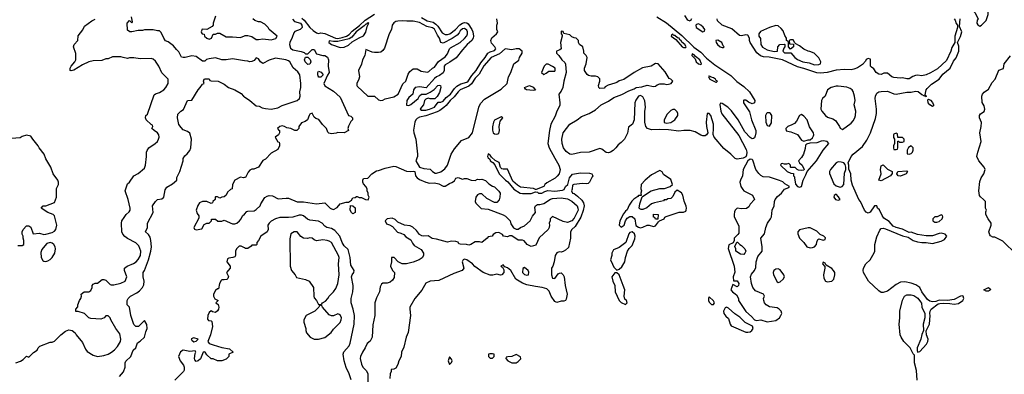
# Model space of a CAD drawing. Header units: inches. Extents: x 2380249 to 2585472, y 382747 to 546448.
# Tile 109 of 256: x 2427906 to 2437078, y 465284 to 468582. Entities that reach past the tile are written whole.
import ezdxf

# ---------------------------------------------------------------- set-up
doc = ezdxf.new("R2010")
doc.units = ezdxf.units.IN
doc.header["$MEASUREMENT"] = 0
doc.layers.add('C4426', color=7, linetype='Continuous')
doc.layers.add('C4436', color=7, linetype='Continuous')

msp = doc.modelspace()

# ---------------------------------------------------------------- linework, layer by layer
at = {"layer": 'C4426', "color": 4}
for points, elevation in [([(2427870, 465391), (2427912.9, 465407.1), (2427938, 465422), (2427970, 465454), (2427990, 465442), (2428033.6, 465486.4), (2428068, 465510), (2428078, 465530), (2428094.6, 465545.4), (2428190, 465582), (2428210, 465582), (2428230, 465592), (2428290, 465652), (2428334.6, 465685.4), (2428363.1, 465696.9), (2428394, 465690), (2428422, 465670), (2428432, 465650), (2428490, 465581), (2428518.4, 465518.4), (2428536.4, 465496.4), (2428590, 465460.7), (2428630, 465450.6), (2428690, 465458), (2428730, 465472.7), (2428761.2, 465490), (2428790, 465510.8), (2428818, 465542), (2428844.2, 465590), (2428848, 465610), (2428840.1, 465660.1), (2428802.7, 465710), (2428755.3, 465790), (2428748.9, 465808.9), (2428730, 465828), (2428710, 465828), (2428692, 465810), (2428662.8, 465797.2), (2428570, 465802), (2428549.2, 465809.2), (2428508.9, 465848.9), (2428450, 465868), (2428430, 465868), (2428428, 465890), (2428447.3, 465912.7), (2428448, 465930), (2428462, 465970), (2428475.3, 465990), (2428482, 466010), (2428478, 466030), (2428506, 466050), (2428549, 466051), (2428570, 466062), (2428582, 466090), (2428582, 466110), (2428590, 466122), (2428609.1, 466130.9), (2428630, 466131.3), (2428674.6, 466165.4), (2428690, 466166), (2428710, 466158.8), (2428750, 466118), (2428756.9, 466116.9), (2428783.1, 466116.9), (2428850, 466131), (2428889.1, 466150.9), (2428904, 466190), (2428884, 466250), (2428884, 466270), (2428908.7, 466290), (2428965.3, 466314.7), (2428990, 466330.4), (2429010, 466350.5), (2429032, 466388), (2429035.8, 466430), (2429017.6, 466477.6), (2428987.1, 466507.1), (2428910, 466546.6), (2428884.8, 466564.8), (2428866.8, 466586.8), (2428857.2, 466610), (2428853.2, 466690), (2428859, 466710), (2428878, 466742), (2428899, 466770), (2428925.6, 466794.4), (2428934, 466810), (2428934, 466830), (2428917.2, 466910), (2428889.1, 466990.9), (2428910, 467054), (2428928.7, 467071.3), (2428969.3, 467130.7), (2429010, 467152), (2429070, 467202), (2429079, 467230), (2429089, 467310), (2429089, 467350), (2429094.6, 467365.4), (2429108, 467390), (2429169.4, 467430.6), (2429189.3, 467450.7), (2429199, 467470), (2429204, 467490), (2429202, 467510), (2429189.1, 467529.1), (2429158, 467550), (2429138, 467570), (2429146, 467590), (2429142, 467602), (2429130, 467606), (2429086, 467650), (2429078, 467670), (2429082, 467690), (2429095.5, 467704.5), (2429158, 467882), (2429170, 467892), (2429210, 467904.7), (2429248, 467930), (2429268, 467950), (2429288, 467990), (2429288, 468030), (2429229.1, 468089.1), (2429202, 468150), (2429170, 468195.3), (2429150, 468215.3), (2429130, 468222), (2429030, 468219), (2428970, 468228), (2428930, 468228), (2428910, 468222), (2428868.9, 468228.9), (2428850, 468238), (2428770, 468238), (2428730, 468218), (2428710, 468218), (2428670, 468202), (2428590, 468198), (2428550, 468189), (2428490, 468162), (2428410, 468112.7), (2428385.6, 468105.6), (2428378, 468110), (2428377.2, 468130), (2428385.2, 468150), (2428421.2, 468190), (2428428.7, 468210), (2428428.4, 468268.4), (2428408.7, 468330), (2428415.3, 468350), (2428448, 468390), (2428450, 468432), (2428493.6, 468486.4), (2428510, 468522), (2428578, 468570), (2428610, 468586)], 56), ([(2430000, 468200.7), (2429890, 468218), (2429830, 468208.7), (2429790, 468208.7), (2429730, 468226), (2429670, 468219), (2429647.9, 468212.1), (2429630, 468195.3), (2429610, 468195.3), (2429550, 468241.2), (2429510, 468245.2), (2429448.9, 468228.9), (2429428.9, 468228.9), (2429414.6, 468234.6), (2429390, 468282), (2429365.6, 468305.6), (2429340.2, 468340.2), (2429290, 468375.3), (2429265.6, 468385.6), (2429248, 468410), (2429223.1, 468463.1), (2429210, 468478), (2429190, 468478), (2429148.4, 468488.4), (2429070, 468488), (2429050, 468482), (2429010, 468482), (2428950, 468468.7), (2428931.1, 468468.9), (2428910, 468486), (2428908, 468550), (2428930, 468574), (2428950, 468554), (2428958, 468562), (2428948.7, 468610)], 52), ([(2429730, 468614), (2429708.7, 468550), (2429708, 468530), (2429700.4, 468519.6), (2429650, 468492), (2429607.3, 468492.7), (2429598, 468470), (2429600.4, 468460.4), (2429606, 468450), (2429626, 468446), (2429628, 468430), (2429648, 468410), (2429670, 468402), (2429692, 468410), (2429710, 468446), (2429730, 468448), (2429750, 468458), (2429770, 468455.3), (2429830, 468424), (2429890, 468423.7), (2429963.5, 468416.5), (2430000, 468431.5)], 48), ([(2428835.3, 465264.7), (2428873.6, 465306.4), (2428889, 465350), (2428888.7, 465391.3), (2428894.6, 465405.4), (2428942, 465450), (2428962, 465510), (2428988.9, 465531.1), (2429003.1, 465576.9), (2429030, 465592), (2429068, 465630), (2429080.4, 465679.6), (2429095.3, 465710), (2429090, 465746), (2429070, 465786), (2429011.6, 465728.4), (2428988.4, 465728.4), (2428970, 465746), (2428942, 465830), (2428928.7, 465908.7), (2428908.7, 465930), (2428906, 465970), (2428918, 465990), (2428938, 466010), (2428998.4, 466041.6), (2429020.9, 466059.1), (2429049.2, 466090), (2429063.2, 466116.8), (2429066, 466150), (2429056, 466190), (2429057.2, 466230), (2429069.5, 466250.5), (2429105.2, 466350), (2429129.2, 466430), (2429132.7, 466470), (2429129, 466530), (2429120.2, 466560.2), (2429104.7, 466584.7), (2429078, 466610), (2429098, 466650), (2429098, 466690), (2429149, 466790), (2429142, 466850), (2429170, 466891.3), (2429188.7, 466910), (2429230, 466916), (2429248.7, 466930), (2429261.2, 466998.8), (2429276.4, 467023.6), (2429330, 467056), (2429368.7, 467090), (2429370, 467114), (2429399, 467170), (2429429, 467270), (2429429.2, 467290), (2429444.8, 467315.2), (2429466.3, 467333.7), (2429490, 467364.7), (2429499, 467390), (2429508, 467470), (2429490, 467526), (2429470, 467542), (2429430, 467558), (2429410, 467578), (2429390, 467608), (2429375.3, 467670), (2429378, 467702), (2429406, 467730), (2429433.6, 467746.4), (2429468, 467830), (2429510, 467834), (2429569.4, 467930.6), (2429588.7, 467950), (2429610, 467982), (2429626, 467990), (2429618, 468010), (2429626, 468030), (2429632.7, 468032.7), (2429671.6, 468031.6), (2429678, 468018), (2429690, 468014), (2429754, 468010), (2429810, 467982), (2429851.1, 467951.1), (2429910, 467931), (2429970, 467896), (2429990.9, 467870.9), (2430000, 467864.8)], 52), ([(2427890, 466482), (2427930, 466482), (2427946, 466490), (2427946, 466530), (2427938, 466550), (2427938, 466570), (2427928.9, 466588.9), (2427928, 466610), (2427938, 466630), (2427970, 466664.7), (2427990, 466664.7), (2428010, 466651.3), (2428032, 466592), (2428090, 466596), (2428130, 466584.7), (2428150, 466586), (2428210, 466602.8), (2428230, 466614.8), (2428242.7, 466630), (2428252.7, 466670), (2428230, 466758), (2428218, 466770), (2428168, 466790), (2428106, 466830), (2428126, 466850), (2428150, 466851.3), (2428230, 466882), (2428249, 466930), (2428249.1, 467010.9), (2428268, 467050), (2428268.7, 467070), (2428262, 467090), (2428219, 467150), (2428195.3, 467210), (2428150, 467288), (2428134, 467330), (2428089, 467390), (2428079, 467410), (2428028, 467470), (2428010, 467498), (2427970, 467508), (2427930, 467495.3), (2427910, 467484), (2427830, 467478)], 64), ([(2430000, 467113), (2429990, 467112), (2429963.1, 467116.9), (2429908.9, 467091.1), (2429888.7, 467050), (2429886, 467010), (2429870, 467002), (2429843.1, 466976.9), (2429828.4, 466951.6), (2429810, 466934), (2429788.4, 466931.6), (2429770, 466922), (2429750, 466934), (2429730, 466934), (2429726, 466930), (2429726, 466910), (2429706, 466890), (2429702, 466878), (2429690, 466874), (2429650, 466892), (2429610, 466891.3), (2429582, 466878), (2429565.6, 466854.4), (2429549, 466810), (2429560.2, 466780.2), (2429576.4, 466756.4), (2429575.3, 466735.3), (2429529.4, 466650.6), (2429535.3, 466635.3), (2429549.1, 466629.1), (2429603.6, 466636.4), (2429623.5, 466676.5), (2429650, 466688.7), (2429670.9, 466689.1), (2429692, 466710), (2429694, 466726), (2429730, 466728), (2429751.1, 466708.9), (2429790, 466708.7), (2429810, 466718), (2429890, 466683.7), (2429910, 466682.7), (2429930, 466689.2), (2429954.8, 466710), (2429970.7, 466730), (2429983, 466757), (2430000, 466774.5)], 48), ([(2430000, 466460.3), (2429970, 466475.3), (2429950, 466475.3), (2429924.7, 466450), (2429918, 466430), (2429916, 466390), (2429910, 466378), (2429890.9, 466369.1), (2429854.4, 466365.6), (2429842.5, 466357.5), (2429837.3, 466330), (2429866.8, 466290), (2429866.8, 466270), (2429832, 466230), (2429850, 466194), (2429845.4, 466174.6), (2429834.8, 466165.2), (2429810, 466161.2), (2429790, 466164), (2429782.5, 466157.5), (2429766.8, 466130), (2429759.6, 466080.4), (2429750, 466078), (2429730, 466062), (2429711, 466030), (2429711.3, 466010), (2429724.7, 465984.7), (2429754, 465970), (2429734, 465950), (2429754.8, 465934.8), (2429760.7, 465910), (2429759.1, 465890), (2429750, 465874), (2429730, 465859), (2429703.7, 465863.7), (2429690, 465875.3), (2429670, 465859), (2429659.1, 465830), (2429656.9, 465796.9), (2429665.4, 465785.4), (2429690, 465782), (2429695.3, 465775.3), (2429702, 465730), (2429682.8, 465650), (2429658, 465590), (2429670, 465572), (2429710, 465558), (2429790, 465534.8), (2429862, 465522), (2429894, 465490), (2429854, 465470), (2429854, 465450), (2429830, 465426), (2429790, 465408), (2429750, 465408), (2429707.3, 465427.3), (2429690, 465428), (2429650, 465466), (2429635.3, 465490), (2429630, 465493.2), (2429614, 465490), (2429590.5, 465429.5), (2429570, 465409), (2429550, 465402), (2429538, 465418), (2429536, 465430), (2429542, 465478), (2429548, 465490), (2429542, 465502), (2429490, 465495.3), (2429430, 465508), (2429405.4, 465494.6), (2429384.7, 465450), (2429402, 465410), (2429431.3, 465370), (2429438, 465350), (2429436.9, 465323.1), (2429432, 465310), (2429352, 465230)], 52)]:
    msp.add_lwpolyline(points, dxfattribs=dict(at, elevation=elevation))
for points, elevation in [([(2428190, 466509), (2428160.7, 466499.3), (2428139.8, 466480.2), (2428113.7, 466446.3), (2428104.5, 466415.5), (2428105.5, 466370), (2428121.6, 466341.6), (2428130, 466334.8), (2428150, 466334), (2428170, 466340.7), (2428190, 466350.8), (2428209.2, 466370), (2428232.7, 466410), (2428241.2, 466450), (2428236, 466470), (2428224, 466490), (2428210, 466504)], 64), ([(2429530, 465624), (2429504.7, 465615.3), (2429510, 465602), (2429530, 465584.7), (2429550, 465592), (2429568, 465610)], 52)]:
    msp.add_lwpolyline(points, close=True, dxfattribs=dict(at, elevation=elevation))
at = {"layer": 'C4436', "color": 4}
for points, elevation in [([(2436790, 468828), (2436752.7, 468827.3), (2436710, 468786), (2436698, 468782), (2436694, 468750), (2436704.7, 468744.7), (2436750, 468682), (2436790, 468662), (2436802, 468650), (2436834, 468590), (2436823.6, 468576.4), (2436822, 468550), (2436830, 468534), (2436850, 468522), (2436866, 468530), (2436910, 468574), (2436928.7, 468630), (2436928.7, 468650), (2436910, 468688), (2436868.7, 468728.7), (2436853.6, 468753.6), (2436813.6, 468793.6)], 48), ([(2431470, 468571.3), (2431430, 468569.5), (2431410, 468564.5), (2431390, 468552.3), (2431377.1, 468530), (2431368.3, 468491.7), (2431348, 468450), (2431303.4, 468316.6), (2431290, 468294), (2431270, 468281.2), (2431250, 468276), (2431210, 468276), (2431190, 468279), (2431130, 468306), (2431121, 468250), (2431098.8, 468210), (2431090.7, 468169.3), (2431062.8, 468110), (2431071, 468050), (2431066.8, 468030), (2431046, 467990), (2431046, 467970), (2431050, 467964.7), (2431150, 467871.3), (2431210, 467871), (2431250, 467838), (2431270, 467831), (2431290, 467834.8), (2431310, 467847.3), (2431390, 467863.8), (2431431, 467889), (2431474.5, 467985.5), (2431504, 468010), (2431523.7, 468076.3), (2431540.9, 468099.1), (2431570, 468124.7), (2431610, 468124.7), (2431644.5, 468104.5), (2431704.7, 468095.3), (2431718.6, 468101.4), (2431750, 468131.3), (2431770, 468142), (2431807.5, 468192.5), (2431870, 468236), (2431890, 468264.7), (2431909.3, 468310.7), (2431918.6, 468321.4), (2432009, 468370), (2432050, 468407.3), (2432070, 468430.8), (2432078.7, 468450), (2432077.4, 468470), (2432070, 468483.7), (2432050, 468499.6), (2432030, 468497.6), (2432010, 468478), (2432000.9, 468459.1), (2431982, 468438), (2431934.2, 468405.8), (2431850, 468364), (2431828, 468370), (2431818, 468410), (2431798.2, 468438.2), (2431770, 468493.3), (2431750, 468507.6), (2431699.5, 468519.5), (2431630, 468557.4), (2431570.7, 468569.3), (2431512.5, 468567.5)], 48), ([(2431154, 468554), (2431142.8, 468550), (2431138.5, 468541.5), (2431130, 468540.9), (2431115.3, 468524.7), (2431041.1, 468470), (2430999, 468421), (2430976.7, 468403.3), (2430870, 468378.8), (2430830, 468378), (2430790, 468386), (2430784.7, 468370), (2430812, 468350), (2430890, 468322), (2430930, 468327.3), (2430970, 468346), (2431002.7, 468377.3), (2431070, 468414.8), (2431110, 468431), (2431130, 468464.7), (2431141.6, 468518.4), (2431157.2, 468550)], 48), ([(2434230, 468542.4), (2434210, 468536.9), (2434205.2, 468530), (2434209, 468509), (2434270, 468469.1), (2434285.6, 468474.4), (2434287.3, 468490), (2434272.2, 468512.2), (2434252.1, 468532.1)], 44), ([(2434950, 468528), (2434890, 468508.7), (2434807.9, 468472.1), (2434791, 468450), (2434791, 468430), (2434805.8, 468405.8), (2434810.3, 468350), (2434826.5, 468326.5), (2434870, 468300.5), (2434932.5, 468287.5), (2434966, 468290), (2434968.7, 468330), (2434988, 468350), (2435030, 468354), (2435034, 468350), (2435034, 468330), (2435023.6, 468316.4), (2435014, 468290), (2435030, 468274), (2435090, 468274), (2435126, 468230), (2435150, 468210.8), (2435202, 468190), (2435261.4, 468181.4), (2435310, 468163), (2435350, 468164.7), (2435366, 468170), (2435368, 468190), (2435350, 468226), (2435306, 468270), (2435267.3, 468287.3), (2435250, 468288), (2435210, 468308), (2435170, 468338), (2435136.4, 468356.4), (2435126, 468366), (2435110, 468395.3), (2435084.7, 468395.3), (2435074, 468390), (2435078, 468358), (2435114, 468354), (2435114, 468330), (2435087.3, 468307.3), (2435066, 468330), (2435066, 468370), (2435062, 468382), (2435048, 468388), (2435048, 468410), (2435033.6, 468433.6), (2435018, 468478), (2435000.4, 468500.4), (2434970, 468526)], 48), ([(2433990, 468446), (2433978, 468442), (2433974, 468430), (2434018.8, 468398.8), (2434078, 468330), (2434090, 468322.8), (2434110, 468324.7), (2434113.2, 468330), (2434102, 468350), (2434074.2, 468374.2), (2434068.7, 468390), (2434056.2, 468396.2), (2434050, 468408.7), (2434033.6, 468413.6), (2434010, 468436), (2433996.4, 468436.4)], 48), ([(2434410, 468391.8), (2434391.3, 468388.7), (2434393.4, 468370), (2434405.7, 468350), (2434430, 468330.7), (2434450, 468324), (2434458, 468322), (2434468, 468330), (2434459, 468339), (2434445.2, 468370)], 44), ([(2432427.5, 468312.5), (2432374.9, 468265.1), (2432299.1, 468230), (2432230, 468151.5), (2432185.5, 468074.5), (2432150, 468037.4), (2432115.8, 467984.2), (2432090, 467962.7), (2432010, 467928.2), (2431989.4, 467910.6), (2431954.2, 467865.8), (2431915.3, 467830), (2431877.5, 467782.5), (2431855.9, 467764.1), (2431821.2, 467738.8), (2431794.3, 467725.7), (2431690, 467688.6), (2431630, 467675.3), (2431610, 467664), (2431596.9, 467650), (2431585.8, 467630), (2431573.7, 467553.7), (2431576.4, 467530), (2431594.9, 467470), (2431613, 467330), (2431610.5, 467309.5), (2431596, 467270), (2431630.9, 467210.9), (2431670, 467198.8), (2431730.5, 467190.5), (2431750.7, 467170.7), (2431776, 467156), (2431790, 467154.8), (2431830, 467167.3), (2431866.5, 467193.5), (2431892.4, 467227.6), (2431924.5, 467330), (2431958, 467382), (2432022, 467458), (2432090, 467487.3), (2432123.7, 467530), (2432182, 467770), (2432198.6, 467801.4), (2432236.4, 467843.6), (2432390, 467934.9), (2432446, 467990), (2432459, 468050), (2432481.2, 468090), (2432509, 468170), (2432554.6, 468205.4), (2432562, 468230), (2432588, 468270), (2432588, 468290), (2432558, 468310), (2432530, 468312.3), (2432490, 468302.7)], 48), ([(2430590, 468165.2), (2430564, 468190), (2430558, 468210), (2430567.3, 468232.7), (2430590, 468234), (2430611.6, 468211.6), (2430618, 468190), (2430610, 468168)], 48), ([(2434170, 468266), (2434166.8, 468250), (2434196.9, 468216.9), (2434206.8, 468190), (2434230, 468171.3), (2434250, 468164.7), (2434258, 468170), (2434242, 468210), (2434200.2, 468240.2), (2434190, 468255.3), (2434178, 468258)], 48), ([(2430710, 468046), (2430690, 468048), (2430688.4, 468051.6), (2430682, 468070), (2430682, 468090), (2430690, 468102), (2430715.3, 468095.3), (2430732, 468070)], 48), ([(2432830, 468168), (2432810, 468168), (2432792, 468150), (2432766, 468090), (2432790, 468072), (2432810, 468084.7), (2432836.4, 468103.6), (2432890, 468102), (2432894, 468110), (2432893.2, 468130), (2432870, 468148)], 48), ([(2434330, 468058), (2434324.7, 468055.3), (2434322, 468050), (2434334, 468030), (2434390, 468002), (2434398, 468002), (2434406, 468010), (2434395.3, 468015.3), (2434388, 468030), (2434370, 468042), (2434346, 468046), (2434346, 468050)], 48), ([(2432690, 467924), (2432626, 467930), (2432616.4, 467936.4), (2432608.7, 467950), (2432654, 467970), (2432690, 467954.8), (2432710, 467928)], 44), ([(2435530, 467965.1), (2435510, 467962.9), (2435464.7, 467950), (2435430.4, 467929.6), (2435408.2, 467871.8), (2435384, 467850), (2435373.4, 467830), (2435368.9, 467750), (2435377.6, 467730), (2435410.6, 467690), (2435430, 467676.4), (2435479.3, 467659.3), (2435504.2, 467644.2), (2435544, 467590), (2435550, 467572), (2435570, 467562), (2435650, 467618.8), (2435670, 467641), (2435686, 467670), (2435691.5, 467690), (2435693.3, 467730), (2435678, 467790), (2435687, 467830), (2435682, 467870), (2435670, 467914), (2435659.3, 467930), (2435642.7, 467942.7), (2435610, 467955.6)], 44), ([(2436410, 467775.3), (2436385.2, 467790), (2436369.3, 467810), (2436364, 467836), (2436370, 467842), (2436390, 467834.8), (2436410, 467811), (2436418.8, 467790), (2436418, 467782)], 44), ([(2433990, 467748), (2433970, 467738), (2433936.9, 467703.1), (2433908, 467652), (2433910, 467626), (2433930, 467620.7), (2433970, 467627.3), (2434010, 467652), (2434038, 467690), (2434038, 467710), (2434030, 467726), (2434007.3, 467747.3)], 48), ([(2432390, 467678), (2432330, 467648.7), (2432318.8, 467630), (2432310, 467586), (2432310, 467554), (2432318, 467530), (2432330, 467521), (2432350, 467516), (2432370, 467524.7), (2432376, 467550), (2432373.2, 467590), (2432379, 467621), (2432383.1, 467636.9), (2432406, 467670)], 48), ([(2434870, 467716), (2434862.8, 467710), (2434854.8, 467690), (2434857.3, 467630), (2434870, 467598), (2434890, 467591), (2434910, 467622), (2434912.7, 467690), (2434899, 467710), (2434890, 467715.1)], 44), ([(2435190, 467699.3), (2435170, 467691.6), (2435141, 467639), (2435122.2, 467617.8), (2435097.3, 467602.7), (2435061, 467590), (2435044, 467570), (2435047.3, 467547.3), (2435090, 467538.8), (2435150, 467514), (2435190, 467462), (2435210, 467452), (2435250, 467464.7), (2435270, 467464.7), (2435290, 467484), (2435299.4, 467500.6), (2435303.6, 467510), (2435301.6, 467530), (2435264.4, 467584.4), (2435241.2, 467650), (2435210, 467686)], 44), ([(2436070, 467526), (2436050, 467518), (2436044.7, 467510), (2436045.4, 467485.4), (2436054, 467470), (2436054, 467430), (2436046, 467410), (2436046.4, 467386.4), (2436050, 467374), (2436070, 467374), (2436082, 467378), (2436086, 467390), (2436087.3, 467452.7), (2436092.7, 467452.7), (2436102, 467442), (2436130, 467442), (2436146, 467450), (2436146, 467470), (2436130, 467486), (2436087.3, 467487.3), (2436082, 467522)], 48), ([(2435390, 467455.1), (2435372.5, 467452.5), (2435330, 467438), (2435265.4, 467434.6), (2435236, 467424), (2435224.7, 467415.3), (2435223.6, 467383.6), (2435207.3, 467330), (2435190, 467299), (2435162, 467270), (2435171.3, 467250), (2435196.3, 467230), (2435214.8, 467190), (2435210, 467182), (2435190, 467179), (2435162, 467182), (2435147.3, 467187.3), (2435130, 467206), (2435090, 467206), (2435086, 467210), (2435086, 467230), (2435070, 467246), (2435050, 467238), (2435030, 467238), (2435010, 467246), (2434998, 467242), (2434994, 467230), (2435054, 467170), (2435090, 467154), (2435112.7, 467152.7), (2435114, 467130), (2435122, 467122), (2435124.7, 467110), (2435131.3, 467051.3), (2435151.1, 467031.1), (2435170, 467026), (2435190, 467031.3), (2435202.7, 467090), (2435230, 467138), (2435241.2, 467170), (2435329.7, 467270), (2435390, 467367.3), (2435442, 467430), (2435428.9, 467448.9)], 44), ([(2436210, 467408), (2436185.4, 467394.6), (2436172, 467370), (2436174, 467334), (2436190, 467332), (2436210, 467338), (2436222, 467350), (2436228.7, 467370), (2436228, 467390)], 48), ([(2434710, 467283.7), (2434690, 467269.2), (2434645.5, 467190), (2434639.3, 467130), (2434619.3, 467090), (2434615.5, 467070), (2434624, 467030), (2434641.4, 467001.4), (2434652, 466990), (2434732, 466950), (2434752, 466910), (2434710, 466866), (2434696.9, 466843.1), (2434674.8, 466825.2), (2434630, 466824), (2434590, 466828.7), (2434571.3, 466810), (2434565.2, 466794.8), (2434560.7, 466770), (2434562.8, 466750), (2434603.6, 466663.6), (2434603.6, 466596.4), (2434596.9, 466583.1), (2434562, 466550), (2434562, 466530), (2434552.7, 466507.3), (2434511.6, 466488.4), (2434506.4, 466453.6), (2434562.8, 466290), (2434566.4, 466233.6), (2434552, 466190), (2434554, 466154), (2434590, 466152), (2434604.7, 466130), (2434602, 466110), (2434590, 466098), (2434550, 466118), (2434531, 466070), (2434546, 466050), (2434583, 466023), (2434600.7, 465990), (2434602, 465970), (2434669, 465869), (2434722, 465822), (2434750, 465790.5), (2434770, 465784.9), (2434810, 465790.6), (2434870, 465770.8), (2434950, 465783), (2434982.7, 465810), (2434996, 465830), (2435006, 465850), (2434998, 465870), (2434980.9, 465890), (2434961.5, 465901.5), (2434890, 465912.6), (2434859.6, 465930), (2434843.6, 465950), (2434836.2, 465970), (2434836, 465990), (2434845.2, 466010), (2434835.3, 466030), (2434760.8, 466060.8), (2434735.1, 466090), (2434722.7, 466130), (2434714, 466190), (2434724, 466216), (2434749.3, 466250.7), (2434762, 466278), (2434766, 466330), (2434780.9, 466379.1), (2434821.2, 466430), (2434820.9, 466470), (2434809.2, 466550), (2434844, 466590), (2434856, 466650), (2434872.7, 466690), (2434901.2, 466730), (2434909.2, 466750), (2434914, 466810), (2434933.2, 466850), (2434936, 466890), (2434942.7, 466910), (2434963.8, 466936.2), (2435002.7, 466970), (2435030, 467004.7), (2435070, 467022), (2435078, 467030), (2435034.6, 467054.6), (2435013.2, 467073.2), (2434985.1, 467085.1), (2434890, 467117), (2434830, 467120.9), (2434810, 467134), (2434790, 467151.6), (2434763.1, 467190), (2434735.2, 467275.2), (2434730, 467280.9)], 44), ([(2435530, 467260.7), (2435510, 467249.6), (2435458.3, 467190), (2435450.3, 467170), (2435450.3, 467150.3), (2435490, 467054.8), (2435510, 467036), (2435550, 467026), (2435568.9, 467031.1), (2435582, 467050), (2435590, 467154), (2435602, 467190), (2435602, 467210), (2435594, 467234), (2435582, 467250), (2435558, 467258)], 44), ([(2435930, 467084), (2435909, 467090), (2435929.2, 467150), (2435926, 467190), (2435930, 467222), (2435950, 467231), (2435990, 467190.8), (2436034, 467170), (2436032.7, 467152.7), (2436018, 467130)], 44), ([(2433870, 467178), (2433790, 467138), (2433732, 467090), (2433694, 467050), (2433691.3, 467010), (2433698, 466990), (2433692, 466970), (2433694, 466946), (2433670, 466946), (2433663.6, 466936.4), (2433626.8, 466913.2), (2433607.1, 466892.9), (2433582, 466858), (2433565.4, 466814.6), (2433550, 466802), (2433530, 466775.3), (2433496, 466710), (2433491.6, 466671.6), (2433510, 466652), (2433535.3, 466670), (2433549, 466711), (2433565.2, 466734.8), (2433590, 466751.3), (2433610, 466751.3), (2433636, 466730), (2433646.8, 466666.8), (2433670, 466651.3), (2433690, 466646.8), (2433710, 466651.3), (2433751.6, 466671.6), (2433770, 466672), (2433810, 466658), (2433830, 466664.7), (2433856.4, 466703.6), (2433867.3, 466712.7), (2433908, 466730), (2433915.3, 466744.7), (2433928, 466752), (2434048.9, 466791.1), (2434090, 466791.3), (2434110, 466802), (2434114, 466810), (2434117.2, 466830), (2434113.6, 466846.4), (2434095.5, 466895.5), (2434082.7, 466950), (2434070, 466973.2), (2434030, 466998), (2434010, 466978), (2433990, 466938), (2433970, 466918), (2433943.6, 466916.4), (2433930, 466906), (2433910, 466906), (2433902, 466898), (2433819.8, 466880.2), (2433790, 466868.7), (2433747.1, 466832.9), (2433710, 466817.2), (2433696.4, 466816.4), (2433682, 466822), (2433678, 466830), (2433682, 466870), (2433706, 466934), (2433716.4, 466943.6), (2433789.4, 466990.6), (2433870, 467011.3), (2433912.7, 467012.7), (2433966, 467030), (2433988, 467050), (2433970, 467095.3), (2433903.1, 467143.1), (2433890, 467166)], 44), ([(2436110, 467126), (2436088.7, 467130), (2436078, 467150), (2436086, 467170), (2436170, 467176), (2436176, 467170), (2436162, 467150)], 44), ([(2435510, 466958), (2435491.6, 466948.4), (2435491, 466930), (2435504.9, 466910), (2435530, 466903), (2435548.7, 466910), (2435534.2, 466934.2)], 44), ([(2431010, 466778), (2430998, 466790), (2430986, 466810), (2430987.3, 466852.7), (2431010, 466852), (2431030.9, 466830.9), (2431030, 466788)], 48), ([(2433830, 466726), (2433822, 466742), (2433810, 466746), (2433810, 466774), (2433854, 466770), (2433850, 466726)], 44), ([(2436490, 466766), (2436451.6, 466748.4), (2436430, 466748), (2436412, 466730), (2436412, 466710), (2436430, 466698), (2436450, 466698), (2436470, 466706), (2436498, 466730), (2436506, 466750), (2436502, 466762)], 48), ([(2435250, 466646), (2435170, 466629), (2435154.8, 466610), (2435153.4, 466590), (2435170.7, 466550), (2435210.4, 466510.4), (2435238, 466470), (2435270, 466459.1), (2435290, 466463), (2435309.5, 466470.5), (2435329, 466490), (2435330, 466514), (2435341.2, 466538.8), (2435350, 466544.7), (2435390, 466531), (2435410, 466538), (2435413.1, 466553.1), (2435397.2, 466570), (2435363.7, 466583.7), (2435330, 466614), (2435270, 466645.2)], 44), ([(2430462, 466610), (2430431.3, 466590), (2430423.5, 466543.5), (2430426, 466290), (2430438, 466250), (2430472, 466210), (2430484.7, 466184.7), (2430570, 466166), (2430602, 466150), (2430642, 466090), (2430644.7, 466010), (2430650, 465994), (2430672, 465970), (2430690, 465934), (2430710, 465934), (2430722, 465938), (2430726, 465950), (2430754.6, 465965.4), (2430778, 465990), (2430788.9, 466011.1), (2430830, 466052), (2430850, 466082), (2430869.2, 466130), (2430882, 466210), (2430877.2, 466310), (2430881.2, 466370), (2430875.1, 466390), (2430810, 466509.3), (2430790, 466522), (2430770, 466529.4), (2430730, 466533.2), (2430670, 466526), (2430650, 466534), (2430630, 466549), (2430610, 466554), (2430588.4, 466548.4), (2430550, 466548.7), (2430525.6, 466565.6), (2430490, 466609)], 56), ([(2433610, 466608), (2433590, 466602), (2433581, 466590), (2433551, 466509), (2433490, 466462), (2433438, 466442), (2433422, 466410), (2433422, 466390), (2433411, 466350), (2433427.1, 466307.1), (2433442, 466282), (2433470, 466252), (2433490, 466262), (2433515.5, 466284.5), (2433544, 466330), (2433548.7, 466370), (2433569.2, 466430.8), (2433584.7, 466455.3), (2433610, 466482), (2433634.8, 466545.2), (2433639, 466570), (2433634, 466590)], 44), ([(2434650, 466398), (2434620.4, 466400.4), (2434578, 466430), (2434578, 466450), (2434568, 466472), (2434587.3, 466512.7), (2434592.7, 466512.7), (2434614, 466490), (2434630, 466482), (2434662, 466450), (2434671.3, 466430), (2434662, 466410)], 44), ([(2432610, 466278), (2432592, 466268), (2432591.3, 466230), (2432610, 466211.3), (2432630, 466204.7), (2432646, 466210), (2432647.3, 466232.7), (2432642, 466250)], 48), ([(2435390, 466326), (2435384.7, 466310), (2435405.4, 466285.4), (2435406.8, 466270), (2435394, 466210), (2435398, 466178), (2435411.1, 466151.1), (2435430, 466144.7), (2435450, 466146), (2435470, 466151.3), (2435488.7, 466170), (2435499.3, 466210), (2435498, 466230), (2435486.6, 466250), (2435470, 466266.6), (2435418, 466298), (2435410, 466318)], 44), ([(2433470, 466228), (2433450, 466228), (2433422, 466190), (2433431, 466150), (2433451, 466110), (2433452, 466050), (2433490, 465972), (2433510, 465952), (2433550, 465934), (2433566, 465950), (2433558, 465970), (2433544, 465984), (2433535.3, 466010), (2433542, 466070), (2433528.7, 466110), (2433490, 466208)], 44), ([(2434970, 466263.6), (2434950, 466261.6), (2434930, 466248.7), (2434923.8, 466230), (2434928, 466210), (2434962.9, 466142.9), (2434970, 466138), (2434990, 466144.4), (2435017, 466170), (2435029.6, 466190), (2435025.1, 466210), (2434990, 466254.5)], 44), ([(2436910, 466058), (2436888, 466070), (2436930, 466090.8), (2436952, 466072), (2436950, 466068.7), (2436930, 466058)], 44), ([(2434330, 466006), (2434322, 465990), (2434322, 465970), (2434330, 465954), (2434350, 465934), (2434370, 465934), (2434378, 465950), (2434370, 465966)], 44), ([(2430710, 465926), (2430698, 465922), (2430692.7, 465907.3), (2430654, 465870), (2430574, 465830), (2430552, 465790), (2430552, 465770), (2430570.9, 465710.9), (2430571.3, 465690), (2430578, 465670), (2430612, 465630), (2430650, 465611), (2430691.1, 465611.1), (2430750, 465626), (2430806.3, 465673.7), (2430830, 465704.7), (2430890, 465766), (2430901.2, 465790), (2430904, 465810), (2430890, 465838), (2430870, 465848), (2430828.4, 465828.4), (2430810, 465828), (2430790, 465838), (2430727.3, 465907.3), (2430722, 465922)], 56), ([(2434490, 465908.7), (2434478, 465902), (2434461, 465870), (2434466, 465850), (2434484.5, 465824.5), (2434510, 465802), (2434524.7, 465750), (2434534.8, 465734.8), (2434670, 465677.1), (2434690, 465674.9), (2434710, 465680.5), (2434725.2, 465690), (2434739.3, 465710), (2434732.1, 465732.1), (2434664.6, 465764.6), (2434615.2, 465815.2), (2434567.7, 465847.7), (2434510, 465899)], 44), ([(2431910, 465446), (2431898, 465410), (2431910, 465374), (2431930, 465394), (2431933.2, 465410), (2431930, 465426)], 44), ([(2432310, 465475.3), (2432284.7, 465475.3), (2432274, 465470), (2432274, 465450), (2432290, 465434), (2432310, 465434), (2432326, 465450), (2432326, 465470)], 44), ([(2432530, 465468), (2432491.6, 465448.4), (2432452.7, 465447.3), (2432438, 465442), (2432434, 465430), (2432454, 465410), (2432490, 465392), (2432530, 465392), (2432550, 465404.7), (2432572.9, 465427.1), (2432570, 465446)], 44)]:
    msp.add_lwpolyline(points, close=True, dxfattribs=dict(at, elevation=elevation))
for points, elevation in [([(2430000, 468431.5), (2430006, 468434), (2430030, 468434.5), (2430070, 468424.5), (2430110, 468399.3), (2430130, 468398), (2430170, 468403.7), (2430250, 468393.2), (2430293, 468407), (2430304.7, 468430), (2430231.3, 468490), (2430221, 468510), (2430190, 468540.7), (2430150, 468561), (2430130, 468561), (2430095.3, 468575.3), (2430078, 468590)], 48), ([(2430447.9, 468587.9), (2430464.7, 468564.7), (2430521.2, 468550), (2430534.5, 468530), (2430539, 468510), (2430518, 468490), (2430469.2, 468470.8), (2430460.2, 468459.8), (2430444.7, 468415.3), (2430422, 468370), (2430419, 468350), (2430430, 468318), (2430450, 468301.2), (2430527.3, 468287.3), (2430556.4, 468276.4), (2430570, 468266), (2430590, 468266), (2430630, 468306), (2430650, 468306), (2430670, 468266), (2430729, 468249), (2430750, 468248.7), (2430772.9, 468232.9), (2430784, 468210), (2430781.2, 468150), (2430788.9, 468091.1), (2430773.2, 468066.8), (2430738, 467990), (2430750, 467968), (2430830, 467917.2), (2430890, 467861.2), (2430968, 467690), (2430990, 467686), (2431006, 467670), (2431006, 467650), (2430990, 467634), (2430969.3, 467590.7), (2430964, 467570), (2430968, 467550), (2430930, 467531.3), (2430870, 467532), (2430854.6, 467525.4), (2430810, 467521), (2430786.4, 467526.4), (2430776.9, 467536.9), (2430764.7, 467570), (2430726.8, 467606.8), (2430692.7, 467652.7), (2430663.6, 467663.6), (2430650, 467674), (2430630, 467714), (2430610, 467702), (2430602, 467690), (2430588, 467650), (2430564.7, 467635.3), (2430530, 467622), (2430508, 467590), (2430506, 467570), (2430487.3, 467552.7), (2430470, 467552), (2430431, 467571), (2430395.3, 467575.3), (2430372, 467590), (2430350, 467596), (2430328, 467590), (2430308.7, 467570), (2430316.4, 467556.4), (2430326, 467550), (2430326, 467530), (2430318, 467510), (2430286, 467490), (2430310, 467446), (2430322, 467442), (2430326, 467430), (2430326, 467410), (2430310, 467374), (2430250, 467342), (2430194.6, 467285.4), (2430170, 467272), (2430130, 467212), (2430087.3, 467192.7), (2430070, 467192), (2430050, 467182), (2430034.6, 467165.4), (2430010, 467114), (2430000, 467113)], 48), ([(2430535.4, 468595.4), (2430556.3, 468576.3), (2430609.8, 468509.8), (2430640, 468480), (2430670, 468458.7), (2430690, 468455.1), (2430710, 468458.7), (2430750, 468452.3), (2430849.3, 468409.3), (2430870, 468407.5), (2430910, 468415.3), (2430950.1, 468429.9), (2430974.4, 468445.6), (2431004.8, 468475.2), (2431072.8, 468527.2), (2431123.3, 468576.7), (2431210, 468634.5)], 44), ([(2433839.6, 468610), (2433930, 468554), (2434074.9, 468434.9), (2434185.5, 468325.5), (2434250, 468279), (2434304, 468224), (2434381.3, 468161.3), (2434530, 468062), (2434585.8, 468005.8), (2434650, 467961.2), (2434704.6, 467910), (2434752.8, 467830), (2434752, 467808), (2434730, 467800.5), (2434694.4, 467814.4), (2434670, 467832.4), (2434650, 467834.8), (2434647.3, 467830), (2434649.6, 467810), (2434659.5, 467790), (2434703.9, 467723.9), (2434722.3, 467650), (2434762, 467550), (2434763.1, 467530), (2434757.4, 467502.6), (2434750, 467482.8), (2434742, 467478), (2434730, 467473.4), (2434710, 467487.7), (2434659.9, 467539.9), (2434599.5, 467650), (2434535.3, 467735.3), (2434503.8, 467770), (2434450, 467804), (2434435.3, 467804.7), (2434427.2, 467792.8), (2434436.3, 467730), (2434446.2, 467706.2), (2434604.2, 467504.2), (2434674.5, 467374.5), (2434680.7, 467350), (2434677.6, 467322.4), (2434670, 467306), (2434645.4, 467294.6), (2434590, 467284), (2434570, 467291), (2434530.8, 467330), (2434463.9, 467383.9), (2434374, 467490), (2434366.4, 467513.6), (2434370.4, 467570), (2434368, 467610), (2434344, 467690), (2434330, 467710.6), (2434309.4, 467710.6), (2434299.5, 467630), (2434302.9, 467590), (2434317.2, 467530), (2434305.2, 467510), (2434290, 467503.1), (2434270, 467501.1), (2434250, 467507), (2434199.3, 467539.3), (2434152, 467552), (2434092, 467552), (2434045.8, 467545.8), (2433950, 467558.5), (2433870, 467562.3), (2433790, 467558.9), (2433754, 467570), (2433737.6, 467590), (2433730.4, 467630), (2433730.3, 467729.7), (2433734.9, 467770), (2433727.9, 467827.9), (2433710, 467866), (2433690, 467876), (2433670, 467871.3), (2433645.1, 467834.9), (2433636, 467810), (2433628.7, 467650), (2433614, 467610), (2433578, 467582), (2433568, 467528), (2433539.5, 467470), (2433510, 467439.1), (2433481.7, 467418.3), (2433460.7, 467390), (2433434.3, 467365.7), (2433408.7, 467350), (2433390, 467344.9), (2433370, 467346.7), (2433330, 467378.8), (2433310, 467384), (2433210, 467350.7), (2433130, 467348), (2433050, 467328), (2433030, 467330.6), (2432995.1, 467355.1), (2432970.5, 467390), (2432958.4, 467430), (2432954.9, 467470), (2432968.9, 467531.1), (2433030.3, 467609.7), (2433098.8, 467650), (2433139.5, 467680.5), (2433210, 467709.6), (2433270, 467742.9), (2433322.8, 467790), (2433390, 467822.9), (2433442, 467858), (2433514.6, 467885.4), (2433579.9, 467920.1), (2433630, 467939.3), (2433650, 467952.7), (2433702.8, 467957.2), (2433750, 467974), (2433810, 467961.2), (2433830, 467965.2), (2433844, 467976), (2433870, 467986), (2433910, 467986), (2433930, 467979.3), (2433950, 467981.2), (2433976, 467990), (2433990.8, 468010), (2433972, 468030), (2433955.3, 468035.3), (2433917.7, 468097.7), (2433854.8, 468170), (2433830, 468174), (2433789.3, 468150.7), (2433707.2, 468132.8), (2433629.5, 468090.5), (2433534.5, 468025.5), (2433490, 468014), (2433470, 467998.8), (2433450, 467990.8), (2433386.3, 467973.7), (2433360.9, 467959.1), (2433350, 467944.7), (2433310, 467942), (2433302, 467950), (2433298, 467970), (2433311.1, 468008.9), (2433310, 468032), (2433290.9, 468050.9), (2433270, 468058), (2433230, 468058), (2433203.6, 468063.6), (2433191.6, 468071.6), (2433166, 468110), (2433166, 468130), (2433182.8, 468170), (2433191, 468231), (2433182, 468250), (2433162, 468270), (2433162, 468290), (2433152, 468330), (2433122, 468350), (2433112, 468370), (2433112, 468390), (2433090.9, 468410.9), (2433072, 468412), (2433050, 468422), (2433030, 468442), (2432974, 468454), (2432970, 468472), (2432950, 468474), (2432948.7, 468450), (2432958, 468438), (2432958, 468430), (2432942.7, 468370), (2432948.7, 468311.3), (2432939, 468301), (2432906, 468290), (2432906, 468270), (2432928.4, 468248.4), (2432955.3, 468210), (2432983.2, 468183.2), (2432989.4, 468169.4), (2432995.1, 468090), (2432975.6, 468010), (2432967, 467950), (2432950, 467918), (2432928, 467890), (2432938.4, 467810), (2432936.3, 467783.7), (2432909.7, 467730.3), (2432895.4, 467684.6), (2432854, 467610), (2432840.7, 467550), (2432825.6, 467430), (2432838.4, 467390), (2432890, 467292.7), (2432929.6, 467230), (2432942, 467190), (2432932, 467150), (2432914, 467126), (2432892.7, 467107.3), (2432815.1, 467064.9), (2432798, 467050), (2432788.4, 467031.6), (2432716.4, 467003.6), (2432710, 467002), (2432690.9, 467010.9), (2432570, 467024.7), (2432542, 467042), (2432500.5, 467080.5), (2432451.1, 467191.1), (2432410, 467191), (2432396, 467196), (2432386, 467206), (2432373.4, 467253.4), (2432334, 467274), (2432302, 467302), (2432290, 467322), (2432270, 467334), (2432265.2, 467310), (2432270, 467298), (2432284.7, 467284.7), (2432290, 467269), (2432314, 467254), (2432333.6, 467233.6), (2432374, 467150), (2432430, 467089), (2432453.2, 467073.2), (2432510, 467005.2), (2432568, 466970), (2432590, 466964.5), (2432670, 466966.6), (2432710, 466982), (2432730, 466978), (2432738, 466970), (2432770, 466967.6), (2432796.8, 466983.2), (2432826.4, 466993.6), (2432890, 466986.3), (2432962.8, 466997.2), (2432976.4, 467003.6), (2432991, 467030), (2433012, 467050), (2433027.7, 467110), (2433055.2, 467144.8), (2433130, 467156.9), (2433214.5, 467154.5), (2433235.3, 467150), (2433244, 467130), (2433240.2, 467119.8), (2433214, 467070), (2433200.2, 467059.8), (2433185.6, 467054.4), (2433150, 467057.3), (2433069.3, 467050.7), (2433056.4, 467043.6), (2433052.9, 467007.1), (2433046, 466990), (2433055.3, 466970), (2433070, 466964.5), (2433101.5, 466941.5), (2433142.6, 466902.6), (2433159, 466879), (2433162.7, 466850), (2433153.6, 466806.4), (2433134.4, 466745.6), (2433079.9, 466660.1), (2433049.7, 466630), (2433038.3, 466610), (2433038, 466550), (2433017, 466463), (2432990, 466437.1), (2432970, 466427.3), (2432950, 466421), (2432930, 466422), (2432910, 466414), (2432895.3, 466390), (2432886, 466330), (2432873.2, 466290), (2432859, 466270), (2432861.2, 466210), (2432870, 466178), (2432890, 466175.3), (2432922.5, 466217.5), (2432934.4, 466225.6), (2432950, 466229.2), (2432970, 466209), (2432976.9, 466190), (2432988, 466110), (2433005.4, 466030), (2432997.7, 465982.3), (2432990, 465970.8), (2432975.5, 465964.5), (2432950, 465964), (2432910, 465950.7), (2432890, 465960.7), (2432855.5, 466010), (2432837.1, 466057.1), (2432818, 466078), (2432772.7, 466092.7), (2432710, 466099.5), (2432630, 466115.6), (2432591.2, 466131.2), (2432529.1, 466169.1), (2432482, 466250), (2432450, 466274.8), (2432424.7, 466284.7), (2432410, 466302), (2432388.7, 466290), (2432402, 466282), (2432416.5, 466256.5), (2432416.2, 466230), (2432397.2, 466210), (2432386, 466206), (2432350, 466214.8), (2432314, 466206), (2432290, 466206.4), (2432224.7, 466230), (2432145.8, 466285.8), (2432124.7, 466310), (2432071.3, 466350), (2432050, 466353.4), (2432038, 466350), (2432029.3, 466330.7), (2432042.7, 466270), (2432029, 466250), (2431950, 466222), (2431810, 466157.6), (2431730, 466150.4), (2431689.6, 466130.4), (2431652.3, 466067.7), (2431586.3, 465990), (2431541.2, 465910), (2431539.3, 465890), (2431546, 465830), (2431526.3, 465673.7), (2431506, 465630), (2431483.1, 465536.9), (2431462, 465490), (2431459, 465450), (2431439, 465410), (2431430, 465374), (2431410, 465342), (2431390, 465332), (2431368, 465330), (2431368, 465310), (2431358, 465290), (2431354.6, 465245.4)], 44), ([(2431650, 468603.1), (2431702.7, 468570), (2431758.2, 468558.2), (2431781.7, 468541.7), (2431800.8, 468520.8), (2431841.3, 468461.3), (2431870, 468444), (2431890, 468443.1), (2431912.4, 468450), (2431966, 468490), (2432005.1, 468534.9), (2432030, 468551.1), (2432050, 468556), (2432070, 468552.8), (2432083.3, 468543.3), (2432117.4, 468490), (2432127.1, 468470), (2432133.6, 468430), (2432129.6, 468410), (2432118, 468390), (2432073.3, 468350), (2432030, 468301.6), (2431973.1, 468226.9), (2431914.3, 468185.7), (2431870, 468163), (2431860.5, 468150), (2431861.6, 468110), (2431851.5, 468088.5), (2431817.1, 468062.9), (2431790, 468051.8), (2431770, 468036.4), (2431693.2, 467946.8), (2431630, 467958.8), (2431589.3, 467950.7), (2431574, 467930), (2431568.7, 467890), (2431530, 467858), (2431513.2, 467830), (2431510, 467786), (2431530, 467784), (2431550, 467793.2), (2431618, 467850), (2431630, 467875.3), (2431650, 467888), (2431691.6, 467888.4), (2431730, 467908), (2431766.4, 467933.6), (2431802, 467970), (2431814.6, 467974.6), (2431826, 467970), (2431828, 467950), (2431816.5, 467903.5), (2431793.6, 467866.4), (2431774.6, 467845.4), (2431730, 467844.7), (2431710, 467852), (2431690, 467842), (2431678, 467830), (2431668.7, 467790), (2431648, 467770), (2431638, 467750), (2431650, 467742), (2431690, 467740.9), (2431724.7, 467750), (2431770.8, 467770), (2431805.4, 467814.6), (2431830, 467814), (2431850, 467824.5), (2431880.2, 467859.8), (2431918.4, 467890), (2431956.5, 467943.5), (2431976.9, 467963.1), (2432015.2, 467984.8), (2432070, 468001.3), (2432084.9, 468010), (2432118, 468062), (2432158.7, 468110), (2432200.7, 468179.3), (2432241.7, 468230), (2432268.2, 468271.8), (2432290, 468284.4), (2432330, 468297), (2432340.4, 468310), (2432332, 468330), (2432302.4, 468362.4), (2432293.7, 468390), (2432305.2, 468414.8), (2432347.3, 468450), (2432360.7, 468470), (2432350.4, 468490.4), (2432351.7, 468530), (2432357.3, 468550), (2432350.2, 468590)], 44), ([(2434164.2, 468590), (2434150.7, 468569.3), (2434130, 468577.6), (2434101.6, 468621.6)], 44), ([(2436609.5, 468590), (2436618.9, 468578.9), (2436630, 468548), (2436642, 468530), (2436642, 468510), (2436615.3, 468430), (2436618, 468370), (2436590, 468322), (2436580.9, 468290), (2436538.4, 468201.6), (2436455.1, 468124.9), (2436391.6, 468088.4), (2436350, 468070.5), (2436310, 468060.5), (2436270, 468065.5), (2436250, 468061.6), (2436226.2, 468053.8), (2436190, 468033.4), (2436170, 468033.4), (2436130, 468040.7), (2436110, 468037.3), (2436050, 468044.9), (2436030, 468051), (2435990, 468084.7), (2435956.4, 468083.6), (2435930, 468071.3), (2435910, 468076), (2435884.7, 468090), (2435863.6, 468123.6), (2435839.6, 468139.6), (2435832, 468150), (2435830, 468214), (2435810, 468222), (2435790, 468211.3), (2435784, 468196), (2435756, 468164), (2435710, 468134.8), (2435677.5, 468122.5), (2435650, 468116.3), (2435590, 468118), (2435510, 468112.4), (2435428.5, 468091.5), (2435365.7, 468085.7), (2435330, 468088.7), (2435210, 468128.8), (2435150, 468143.6), (2435010.8, 468210), (2434887.9, 468232.1), (2434835.9, 468235.9), (2434806.4, 468246.4), (2434774, 468274), (2434710.3, 468370.3), (2434703.1, 468390), (2434703.7, 468410), (2434690, 468437.1), (2434670, 468442.4), (2434630, 468433), (2434610, 468436.3), (2434538.5, 468498.5), (2434450, 468531.8), (2434406.7, 468570), (2434402.6, 468590)], 44), ([(2436266.3, 465230), (2436259.3, 465319.3), (2436241.3, 465390), (2436242, 465462), (2436230, 465476), (2436201.6, 465530), (2436141.1, 465590), (2436115.8, 465630), (2436108.8, 465650), (2436099, 465750), (2436104.4, 465810), (2436103.2, 465870), (2436130, 465974), (2436149, 466011), (2436170, 466023.6), (2436210, 466024.7), (2436236.3, 466016.3), (2436271, 465991), (2436298.5, 465958.5), (2436305.1, 465945.1), (2436310, 465909), (2436338, 465850), (2436336, 465810), (2436322, 465750), (2436324, 465690), (2436310, 465654), (2436300.9, 465610), (2436266, 465530), (2436265.2, 465505.2), (2436270, 465488.7), (2436290, 465495.3), (2436354.2, 465565.8), (2436364.9, 465590), (2436367.3, 465610), (2436354, 465650), (2436350.9, 465689.1), (2436382, 465750), (2436387.3, 465830), (2436384, 465850), (2436387.3, 465870), (2436397.3, 465890), (2436461.6, 465938.4), (2436477.5, 465942.5), (2436510, 465946.6), (2436570, 465943.7), (2436610, 465935.1), (2436650, 465942), (2436690.3, 465969.7), (2436702, 465990), (2436696, 466010), (2436690, 466014), (2436670, 466010.4), (2436610, 465979.1), (2436549.6, 465970.4), (2436470, 465972.7), (2436438.9, 465961.1), (2436410, 465957.1), (2436384.2, 465964.2), (2436361.1, 465981.1), (2436310.4, 466050), (2436290.4, 466090.4), (2436254.7, 466114.7), (2436210, 466133), (2436150, 466145.5), (2436110, 466141.6), (2436070, 466120.5), (2435990, 466057.3), (2435950, 466044), (2435930, 466045.5), (2435910, 466059.1), (2435813, 466150), (2435767.4, 466230), (2435763.7, 466250), (2435767.2, 466270), (2435787.4, 466310), (2435828.8, 466350), (2435866.9, 466413.1), (2435873.1, 466430), (2435872.9, 466490), (2435890, 466562), (2435916.7, 466623.3), (2435930, 466641.2), (2435950, 466642.7), (2435970, 466638), (2436130, 466572.3), (2436180.7, 466560.7), (2436230, 466529.6), (2436270, 466515.1), (2436309.5, 466509.5), (2436349.4, 466509.4), (2436410, 466501.2), (2436490, 466520.9), (2436521.4, 466538.6), (2436542, 466570), (2436526, 466586), (2436490, 466596.3), (2436470, 466593), (2436410, 466570.5), (2436350, 466570.5), (2436270, 466585.5), (2436210, 466604.9), (2436190, 466604), (2436130, 466634.9), (2436070, 466650.4), (2436042.9, 466662.9), (2436005.2, 466705.2), (2435956.8, 466736.8), (2435939.8, 466759.8), (2435913.7, 466813.7), (2435898, 466830), (2435890, 466852), (2435868.9, 466851.1), (2435829.3, 466790.7), (2435810, 466782.8), (2435790, 466791), (2435774.8, 466810), (2435738.8, 466890), (2435724, 466910), (2435663, 467043), (2435650.7, 467090), (2435647.5, 467147.5), (2435630.9, 467190.9), (2435630.6, 467230.6), (2435624.7, 467250), (2435652.2, 467310), (2435668.4, 467331.6), (2435756.9, 467403.1), (2435798.6, 467461.4), (2435831.7, 467528.3), (2435876.7, 467663.3), (2435887.6, 467710), (2435887.7, 467750), (2435874.7, 467850), (2435876.5, 467870), (2435890, 467897.4), (2435909.3, 467910.7), (2435930, 467915.3), (2435990, 467916.4), (2436050, 467891.5), (2436070.3, 467889.7), (2436170, 467909.3), (2436209.4, 467909.4), (2436250, 467918), (2436274, 467914), (2436310, 467885.2), (2436330, 467875.3), (2436338, 467878), (2436348.9, 467868.9), (2436350, 467866), (2436350, 467874), (2436342, 467882), (2436350.6, 467929.4), (2436358.5, 467941.5), (2436398.8, 467981.2), (2436470, 468029.4), (2436505.5, 468074.5), (2436573.4, 468130), (2436604.9, 468195.1), (2436630, 468228.7), (2436654, 468290), (2436654.4, 468334.4), (2436642, 468370), (2436670, 468426), (2436682, 468470), (2436659.6, 468519.6), (2436666, 468590)], 44), ([(2430000, 467864.8), (2430050, 467831.3), (2430110, 467781), (2430136.9, 467776.9), (2430163.5, 467763.5), (2430194.8, 467754.8), (2430249.1, 467750.9), (2430310, 467761), (2430350, 467784.7), (2430490, 467831.3), (2430514, 467850), (2430519, 467870), (2430517.2, 467910), (2430525.2, 467950), (2430526, 467990), (2430516, 468070), (2430498, 468098), (2430454.8, 468134.8), (2430422, 468190), (2430410, 468199), (2430386, 468210), (2430290, 468224), (2430230, 468206), (2430170, 468176), (2430150, 468188.7), (2430130, 468218), (2430110, 468228), (2430090, 468204), (2430070, 468193.2), (2430050, 468189.2), (2430030, 468196), (2430000, 468200.7)], 52), ([(2437190, 466398), (2437063.5, 466523.5), (2436990, 466558), (2436970, 466561), (2436950, 466571.3), (2436942.5, 466582.5), (2436934.8, 466610), (2436956, 466670), (2436956, 466690), (2436926, 466730), (2436906.8, 466770), (2436906, 466794), (2436912, 466810), (2436902, 466830), (2436901, 466890), (2436884.7, 466910), (2436854.4, 466934.4), (2436847.1, 466947.1), (2436840.7, 466990), (2436850, 467078), (2436862, 467110), (2436887.3, 467150), (2436898.8, 467190), (2436891.3, 467210), (2436839.1, 467270), (2436823, 467310), (2436830.5, 467350), (2436860.7, 467450), (2436851, 467530), (2436863, 467590), (2436864.5, 467624.5), (2436846, 467670), (2436846, 467690), (2436854.8, 467705.2), (2436890.7, 467729.3), (2436896, 467750), (2436890, 467782), (2436870.7, 467810.7), (2436866.8, 467870), (2436874.8, 467890), (2436890, 467909), (2436930, 467937.2), (2436963.1, 467996.9), (2436993.4, 468030), (2437027.5, 468112.5), (2437070.9, 468129.1), (2437076.3, 468170), (2437135.6, 468244.4)], 48), ([(2430000, 466774.5), (2430022.4, 466797.6), (2430030, 466802.7), (2430090, 466805.2), (2430110, 466817.2), (2430146.8, 466850), (2430154, 466870), (2430190.6, 466929.4), (2430210, 466941.2), (2430230, 466946), (2430262.7, 466942.7), (2430315.1, 466915.1), (2430390, 466922.7), (2430410, 466920.9), (2430490.5, 466889.5), (2430550, 466889.3), (2430670, 466869), (2430750, 466878), (2430798, 466830), (2430810, 466822), (2430830, 466818), (2430863.6, 466836.4), (2430890, 466868), (2430946, 466886), (2430970, 466886), (2430996.9, 466903.1), (2431010, 466926), (2431031.6, 466928.4), (2431043.6, 466936.4), (2431050, 466938), (2431070, 466928), (2431090, 466928), (2431128.9, 466908.9), (2431152, 466908), (2431162, 466930), (2431152, 466950), (2431152, 466970), (2431142, 466990), (2431142, 467010), (2431131.6, 467031.6), (2431110, 467054), (2431102, 467070), (2431102, 467090), (2431110, 467106), (2431150, 467108), (2431186, 467150), (2431230, 467176), (2431250, 467179), (2431310, 467202), (2431390, 467221.2), (2431410, 467217.2), (2431510, 467174), (2431551, 467169), (2431574.6, 467174.6), (2431586, 467170), (2431594, 467130), (2431609, 467110), (2431630, 467096), (2431688.7, 467070), (2431722.5, 467062.5), (2431770, 467064.5), (2431810, 467054.5), (2431850, 467035.1), (2431870, 467032.7), (2431910, 467059.3), (2431933, 467067), (2431955.9, 467084.1), (2431970, 467108), (2431990, 467115.3), (2432030, 467098), (2432050, 467106), (2432070, 467106), (2432111.6, 467088.4), (2432150, 467088), (2432170, 467098), (2432190, 467095.3), (2432210, 467099), (2432246.3, 467086.3), (2432276, 467056), (2432310, 467034), (2432330, 467028.7), (2432370, 466988.7), (2432381.2, 466970), (2432379, 466930), (2432372.9, 466907.1), (2432350, 466882), (2432330, 466882), (2432258, 466918), (2432210, 466962), (2432190, 466962), (2432170, 466954), (2432155.3, 466930), (2432148.7, 466890), (2432154.6, 466874.6), (2432205.2, 466825.2), (2432270, 466821.2), (2432410, 466768.7), (2432430, 466755.3), (2432475.3, 466710), (2432482, 466682), (2432505.6, 466645.6), (2432530, 466635.3), (2432550, 466635.3), (2432571, 466649), (2432610, 466664), (2432662, 466710), (2432684, 466756), (2432711.3, 466790), (2432706, 466834), (2432712, 466850), (2432730, 466862), (2432750, 466862), (2432790, 466873.2), (2432850, 466912.3), (2432870, 466918.4), (2432950, 466926.6), (2433010, 466914.7), (2433050, 466895.1), (2433099.3, 466850), (2433106.6, 466830), (2433107, 466810), (2433070, 466736), (2433048, 466710), (2433010, 466697.3), (2432970, 466704), (2432870, 466752), (2432866, 466750), (2432848, 466730), (2432848, 466710), (2432838, 466690), (2432842, 466670), (2432839, 466650), (2432830, 466632), (2432746.3, 466553.7), (2432715.1, 466484.9), (2432670, 466472), (2432634, 466490), (2432606, 466526), (2432588.9, 466531.1), (2432550, 466532), (2432490, 466572), (2432468, 466572), (2432450, 466562), (2432430, 466564.7), (2432414, 466570), (2432403.6, 466583.6), (2432370, 466602), (2432340.4, 466599.6), (2432316.4, 466583.6), (2432306, 466570), (2432270, 466562), (2432262, 466550), (2432210, 466511.3), (2432190, 466516), (2432150, 466516), (2432110, 466491.3), (2432090, 466486), (2432067.3, 466492.7), (2432010, 466494), (2431998, 466498), (2431991.6, 466511.6), (2431970, 466518), (2431930, 466521), (2431890, 466512), (2431790, 466542), (2431748.2, 466548.2), (2431710, 466570.8), (2431670, 466567.3), (2431650.9, 466570.9), (2431630, 466584.7), (2431601.4, 466621.4), (2431568, 466652), (2431544.5, 466664.5), (2431490, 466671), (2431430, 466698.8), (2431402.5, 466722.5), (2431375.9, 466735.9), (2431330, 466730.7), (2431310, 466711.3), (2431322, 466682), (2431350, 466675.3), (2431378, 466658), (2431424.7, 466604.7), (2431457.2, 466597.2), (2431483.1, 466583.1), (2431502.7, 466562.7), (2431550, 466535.3), (2431564.1, 466504.1), (2431582, 466482), (2431644.7, 466444.7), (2431668.7, 466410), (2431668.7, 466390), (2431654, 466366), (2431628, 466350), (2431570, 466326), (2431510, 466311.3), (2431470, 466312), (2431431.6, 466331.6), (2431394, 466370), (2431368.7, 466371.3), (2431368.7, 466330), (2431359, 466290), (2431378, 466250), (2431398, 466230), (2431394.6, 466185.4), (2431380.4, 466159.6), (2431358, 466142), (2431330, 466131.3), (2431290, 466132), (2431276.4, 466123.6), (2431263.1, 466096.9), (2431258, 466050), (2431230, 465994), (2431215.3, 465950), (2431215.3, 465830), (2431194.6, 465745.4), (2431188.7, 465630), (2431170, 465592), (2431144, 465570), (2431125.2, 465530), (2431099.3, 465490), (2431081.2, 465450), (2431079.3, 465430), (2431090, 465378), (2431104, 465350), (2431135.5, 465315.5), (2431149.2, 465289.2), (2431151.7, 465028.3)], 48), ([(2430993.6, 465233.6), (2430974, 465290), (2430946.3, 465346.3), (2430929.3, 465409.3), (2430919, 465470), (2430926.3, 465493.7), (2430974, 465550), (2430985.6, 465574.4), (2431021.2, 465750), (2431025.2, 465830), (2431013.2, 465890), (2430994, 465950), (2430994, 465990), (2431009.2, 466050), (2431013.2, 466090), (2431013.2, 466110), (2430997.2, 466190), (2431004, 466210), (2431019, 466230), (2431022, 466250), (2430990, 466298), (2430986, 466370), (2430965.2, 466445.2), (2430930, 466479), (2430910, 466509), (2430887.3, 466567.3), (2430841.5, 466621.5), (2430810, 466639), (2430768, 466650), (2430750, 466662), (2430724, 466690), (2430690, 466709.4), (2430610, 466718), (2430587.5, 466727.5), (2430550, 466759.3), (2430530, 466764.5), (2430510, 466763.7), (2430450, 466746.6), (2430410, 466741.2), (2430330, 466742), (2430290, 466728.7), (2430250, 466708.7), (2430231.3, 466690), (2430218, 466670), (2430222, 466630), (2430211.3, 466610), (2430151.6, 466568.4), (2430131.6, 466528.4), (2430114, 466510), (2430114, 466490), (2430110, 466486), (2430070, 466486), (2430063.6, 466476.4), (2430030, 466455.3), (2430010, 466455.3), (2430000, 466460.3)], 52)]:
    msp.add_lwpolyline(points, dxfattribs=dict(at, elevation=elevation))

doc.saveas('drawing.dxf')
